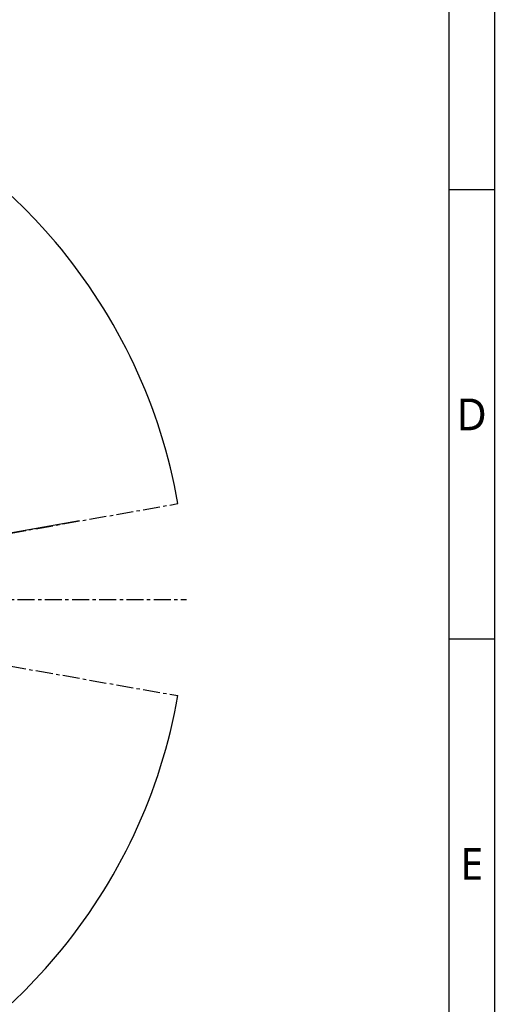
# Model space of a CAD drawing. Header units: millimetres. Extents: x 7426 to 8300, y 124 to 421.
# Tile 113 of 135: x 8247 to 8300, y 182 to 291. Entities that reach past the tile are written whole.
import ezdxf
from ezdxf.enums import TextEntityAlignment as Align

# ---------------------------------------------------------------- set-up
doc = ezdxf.new("R2010")
doc.units = ezdxf.units.MM
doc.linetypes.add('BANKLINE1', pattern=[5.5, 4, -1.5])
doc.linetypes.add('CENTER', pattern=[0.6, 0.375, -0.075, 0.075, -0.075])
for name, color, linetype in [('00_COMPONENTS', 7, 'BANKLINE1'), ('外形图', 7, 'Continuous'), ('模板', 7, 'Continuous')]:
    doc.layers.add(name, color=color, linetype=linetype)
doc.styles.add('微软雅黑', font='msyh.ttc')
doc.dimstyles.new('尺寸标注_1_20比例', dxfattribs={"dimtxt": 2.1, "dimasz": 1.7, "dimexe": 0.5, "dimexo": 0.4, "dimgap": 0.5, "dimtad": 1, "dimdec": 1, "dimlfac": 20, "dimdsep": 46, "dimtxsty": '微软雅黑', "dimcen": 0.09, "dimadec": 0, "dimazin": 0, "dimtp": 0.01, "dimtm": 0.01, "dimtfac": 1, "dimtdec": 1, "dimtofl": 0, "dimtmove": 0, "dimatfit": 3, "dimfxl": 1, "dimtolj": 1, "dimarcsym": 0})

# ---------------------------------------------------------------- blocks, each defined once
blk = doc.blocks.new('图纸')
at = {"color": 2}
for p, q in [((8299.66, 836.42), (8275.66, 836.42)), ((8299.66, 598.82), (8275.66, 598.82))]:
    blk.add_line(p, q, dxfattribs=at)
for points in [[(6283.66, 123.62), (6283.66, 1549.22), (8299.66, 1549.22), (8299.66, 123.62)], [(6403.66, 147.62), (6403.66, 1525.22), (8275.66, 1525.22), (8275.66, 147.62)]]:
    blk.add_lwpolyline(points, close=True, dxfattribs=at)
at = {"color": 2, "style": '微软雅黑'}
for s, p in [('D', (8287.66, 717.62)), ('E', (8287.66, 480.02))]:
    blk.add_text(s, height=16.8, dxfattribs=at).set_placement(p, align=Align.MIDDLE_CENTER)
blk.add_attdef('整机外形图', text='', height=19.2, dxfattribs=at).set_placement((7893.3, 256.65), align=Align.MIDDLE)
at = {"color": 7, "style": '微软雅黑'}
for tag, height, p in [('编号', 19.2, (8134.84, 252.67)), ('比例', 12, (7939.66, 171.62))]:
    blk.add_attdef(tag, text='', height=height, dxfattribs=at).set_placement(p, align=Align.MIDDLE)
at = {"style": '微软雅黑'}
for tag, p in [('当前页', (8047.3, 207.62)), ('总页数', (8192.77, 207.62))]:
    blk.add_attdef(tag, text='', height=12, dxfattribs=at).set_placement(p, align=Align.MIDDLE)
blk = doc.blocks.new('*D1502')
at = {"layer": '00_COMPONENTS', "color": 0, "linetype": 'ByBlock', "lineweight": -2, "ltscale": 20}
for p, q in [((8253.93, 235.64), (8245, 234.06)), ((8159.32, 226.98), (8164, 226.98))]:
    blk.add_line(p, q, dxfattribs=at)
blk.add_arc((8204.81, 226.98), 41.31, 12.358, 177.642, dxfattribs=at)
at = {"layer": '00_COMPONENTS', "color": 0}
for points in [[(8244.89, 235.76), (8245.44, 235.87), (8245.5, 234.15)], [(8163.25, 228.68), (8163.82, 228.67), (8163.5, 226.98)]]:
    blk.add_solid(points, dxfattribs=at)
at = {"layer": 'Defpoints', "color": 0}
for p in [(8221.17, 264.91), (8254.32, 235.71), (8158.92, 226.98), (8204.81, 226.98)]:
    blk.add_point(p, dxfattribs=at)
at = {"layer": '00_COMPONENTS', "color": 0, "insert": (8201.07, 269.72), "char_height": 2.1, "attachment_point": 5, "rotation": 5, "style": '微软雅黑'}
blk.add_mtext('\\A1;-\\A1;170%%d', dxfattribs=at)

msp = doc.modelspace()

# ---------------------------------------------------------------- linework, layer by layer
at = {"layer": '00_COMPONENTS', "linetype": 'CENTER', "ltscale": 5}
for q in [(8264.7827, 237.5512), (8264.7827, 216.4025)]:
    msp.add_line((8204.8126, 226.9769), q, dxfattribs=at)
at = {"layer": '00_COMPONENTS', "linetype": 'ByBlock', "ltscale": 20}
for start, end in [(40.259081, 139.740919), (10, 40.259081), (319.740919, 350), (220.259081, 319.740919)]:
    msp.add_arc((8204.8126, 226.9769), 60.8953, start, end, dxfattribs=at)
at = {"layer": '外形图', "linetype": 'CENTER', "ltscale": 5}
msp.add_line((8139.1064, 226.9769), (8265.7078, 226.9769), dxfattribs=at)

# ---------------------------------------------------------------- block references
at = {"layer": '模板', "xscale": 0.208333, "yscale": 0.208333, "zscale": 0.208333}
msp.add_blockref('图纸', (6570.5639, 97.868), dxfattribs=at)

# ---------------------------------------------------------------- dimensions: what is measured, and where the dimension line sits
at = {"layer": '00_COMPONENTS', "linetype": 'ByBlock', "ltscale": 20}
dim = msp.add_angular_dim_3p(base=(8221.1749, 264.9091), center=(8204.8126, 226.9769), p1=(8158.9173, 226.9769), p2=(8254.3208, 235.7065), text='\\A1;-<>', dimstyle='尺寸标注_1_20比例', dxfattribs=at)
dim.commit()
dim.dimension.update_dxf_attribs({"geometry": '*D1502', "text_midpoint": (8201.0735, 269.7151)})

doc.saveas('drawing.dxf')
